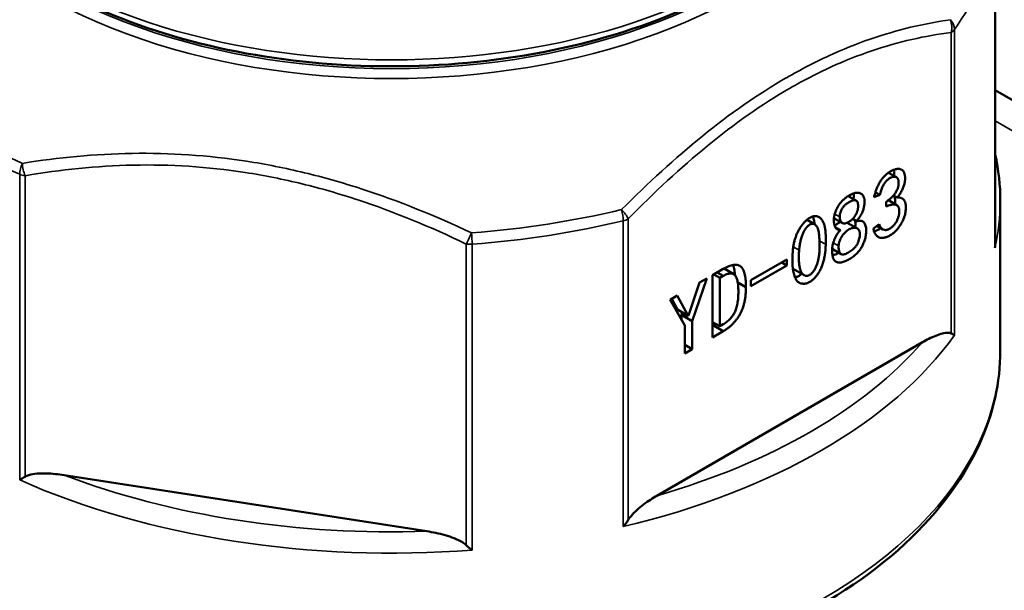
# Paper-space layout 'Sheet_1' of a CAD drawing. Header units: millimetres. Extents: x 0.8 to 58.3, y 0.8 to 58.3.
# Tile 7 of 42: x 8.87 to 10.143, y 12.417 to 13.155. Entities that reach past the tile are written whole.
import ezdxf

# ---------------------------------------------------------------- set-up
doc = ezdxf.new("R2010")
doc.units = ezdxf.units.MM
doc.layers.add('Visible (ISO)', color=7, linetype='Continuous', lineweight=50)
doc.layers.add('Visible Narrow (ISO)', color=7, linetype='Continuous', lineweight=35)

psp = doc.layouts.new('Sheet_1')

# ---------------------------------------------------------------- linework, layer by layer
at = {"layer": 'Visible (ISO)'}
for p, q in [((10.13128, 13.2564), (10.13128, 12.86334)), ((10.03666, 13.14817), (10.03666, 13.14817)), ((10.00056, 13.13925), (10.00056, 13.13925)), ((10.13128, 13.06377), (10.78093, 12.6887)), ((10.00364, 12.95107), (9.99346, 12.95694)), ((9.95158, 12.9209), (9.94135, 12.9268)), ((9.97475, 12.92542), (9.98208, 12.92824)), ((9.98208, 12.92824), (9.97648, 12.93147)), ((10.00487, 12.92495), (10.00003, 12.92774)), ((9.99063, 12.91343), (9.99063, 12.91954)), ((10.00405, 12.91521), (9.99325, 12.92144)), ((10.13806, 12.92001), (10.13806, 12.72714)), ((9.93396, 12.89199), (9.92294, 12.89836)), ((9.89797, 12.89042), (9.88807, 12.89614)), ((9.9312, 12.88288), (9.92451, 12.88675)), ((9.95334, 12.88487), (9.94022, 12.89244)), ((9.95196, 12.8944), (9.94712, 12.89719)), ((9.98126, 12.89064), (9.97394, 12.885)), ((9.98615, 12.8838), (9.97828, 12.88834)), ((9.9321, 12.85184), (9.92067, 12.85843)), ((9.81562, 12.81803), (9.86201, 12.84482)), ((9.86201, 12.8373), (9.81562, 12.81051)), ((9.86201, 12.8373), (9.8555, 12.84106)), ((9.86201, 12.84482), (9.86201, 12.8373)), ((9.76596, 12.82461), (9.7798, 12.8326)), ((9.76596, 12.74424), (9.76596, 12.82461)), ((9.76759, 12.82555), (9.77532, 12.82108)), ((9.7798, 12.82367), (9.77207, 12.82813)), ((9.7798, 12.82367), (9.77532, 12.82108)), ((9.77532, 12.82108), (9.77532, 12.75858)), ((9.79332, 12.82589), (9.78077, 12.83314)), ((9.88424, 12.82453), (9.87032, 12.83257)), ((9.74927, 12.81497), (9.73503, 12.77244)), ((9.73951, 12.76516), (9.75864, 12.82038)), ((9.74927, 12.81497), (9.75864, 12.82038)), ((9.8091, 12.8091), (9.79856, 12.81519)), ((9.81562, 12.81051), (9.81562, 12.81803)), ((9.71102, 12.79289), (9.72038, 12.79829)), ((9.73462, 12.77221), (9.72038, 12.79829)), ((9.71102, 12.79289), (9.73014, 12.75975)), ((9.71313, 12.79411), (9.7207, 12.78024)), ((9.73462, 12.77221), (9.7207, 12.78024)), ((9.72681, 12.77672), (9.72559, 12.77319)), ((9.73951, 12.76516), (9.72559, 12.77319)), ((9.72559, 12.77319), (9.72559, 12.76765)), ((9.73462, 12.77221), (9.73503, 12.77244)), ((9.73014, 12.72357), (9.73014, 12.75975)), ((9.73951, 12.76516), (9.73951, 12.72897)), ((9.76596, 12.76398), (9.77532, 12.75858)), ((9.7798, 12.75223), (9.76596, 12.76022)), ((9.77532, 12.75858), (9.7798, 12.76116)), ((9.7798, 12.75223), (9.76596, 12.74424)), ((9.69407, 12.53966), (10.03729, 12.73782)), ((9.73951, 12.72897), (9.73014, 12.73438)), ((9.73951, 12.72897), (9.73014, 12.72357)), ((8.92772, 12.56617), (9.39657, 12.49364))]:
    psp.add_line(p, q, dxfattribs=at)
for centre, major_axis, ratio, start_param, end_param in [((9.35066, 12.93608), (0.31496, 0), 0.5773503, 6.2273688, 6.2273756), ((9.35066, 12.93608), (0.31496, 0), 0.5773503, 6.2273688, 6.2273756), ((10.11111, 12.86127), (0.00323, 0.02741), 0.7264146, 4.7418406, 4.8732119), ((10.06014, 12.75145), (0.02007, -0.0064), 0.1496435, 0.434941, 0.8249502), ((8.88224, 12.56923), (-0.01995, -0.01291), 0.0644588, 0.8700346, 1.2600464), ((9.64269, 12.51044), (-0.01727, -0.02167), 0.4659015, 1.4404184, 1.830428), ((9.45249, 12.48102), (-0.0193, 0.0178), 0.2779692, 1.5615031, 1.9515145)]:
    psp.add_ellipse(centre, major_axis=major_axis, ratio=ratio, start_param=start_param, end_param=end_param, dxfattribs=at)
for points, knots in [([(8.72074, 13.46649), (8.72074, 13.42765), (8.73102, 13.38891), (8.77097, 13.31475), (8.80127, 13.27946), (8.87941, 13.21556), (8.92784, 13.18718), (9.03736, 13.14089), (9.09849, 13.12302), (9.22701, 13.09951), (9.29436, 13.09386), (9.42866, 13.09521), (9.49557, 13.10222), (9.62243, 13.12825), (9.68235, 13.14728), (9.78927, 13.19577), (9.83624, 13.22524), (9.91199, 13.29204), (9.94089, 13.32936), (9.97318, 13.40054), (9.98058, 13.43349), (9.98058, 13.46649)], [5.4977871, 5.4977871, 5.4977871, 5.4977871, 5.7992576, 5.7992576, 6.1124995, 6.1124995, 6.4366296, 6.4366296, 6.7618096, 6.7618096, 7.0861016, 7.0861016, 7.4100391, 7.4100391, 7.7344127, 7.7344127, 8.0596624, 8.0596624, 8.3832413, 8.3832413, 8.6393798, 8.6393798, 8.6393798, 8.6393798]), ([(10.13806, 12.92001), (10.13806, 12.94028), (10.13582, 12.96055), (10.13134, 12.98072), (10.13131, 12.98086), (10.13128, 12.981)], [2.35619449, 2.35619449, 2.35619449, 2.35619449, 2.48358064, 2.48358064, 2.48445155, 2.48445155, 2.48445155, 2.48445155]), ([(10.00487, 12.92495), (10.00549, 12.92577), (10.00669, 12.92738), (10.00834, 12.92984), (10.00982, 12.93224), (10.01109, 12.9346), (10.01217, 12.9369), (10.01306, 12.93916), (10.01376, 12.94137), (10.01425, 12.94351), (10.01459, 12.94556), (10.01482, 12.94752), (10.01493, 12.94937), (10.01491, 12.95111), (10.01478, 12.95276), (10.01451, 12.95428), (10.01413, 12.95572), (10.01363, 12.95702), (10.01303, 12.95821), (10.01231, 12.95924), (10.01149, 12.96009), (10.01059, 12.96083), (10.00955, 12.96133), (10.00844, 12.96173), (10.0072, 12.96191), (10.00588, 12.96197), (10.00448, 12.96185), (10.00302, 12.96161), (10.0015, 12.96118), (9.99993, 12.96061), (9.99829, 12.95983), (9.9966, 12.95896), (9.99485, 12.95788), (9.99307, 12.9567), (9.99131, 12.95537), (9.98961, 12.95394), (9.98801, 12.95243), (9.9865, 12.9508), (9.98509, 12.94909), (9.98378, 12.94727), (9.98255, 12.94538), (9.98106, 12.9427), (9.97937, 12.93919), (9.97757, 12.93478), (9.97601, 12.93016), (9.97518, 12.92702), (9.97475, 12.92542)], [0, 0, 0, 0, 0.02808, 0.0545016, 0.0795533, 0.1034016, 0.1261239, 0.1482191, 0.1696859, 0.1908126, 0.2116398, 0.2318242, 0.2512804, 0.2705016, 0.2892295, 0.3080037, 0.3265137, 0.3451135, 0.3635087, 0.3817547, 0.3994965, 0.4171862, 0.4349565, 0.4529668, 0.4712841, 0.4902693, 0.5095347, 0.5290949, 0.5487576, 0.5688763, 0.5897244, 0.6110592, 0.6329511, 0.6558662, 0.6785813, 0.7004617, 0.7216457, 0.7421858, 0.7626286, 0.7825838, 0.8027097, 0.8230326, 0.864525, 0.9075113, 0.9525356, 1, 1, 1, 1]), ([(9.98208, 12.92824), (9.98235, 12.92926), (9.98287, 12.93121), (9.98379, 12.93406), (9.98479, 12.93668), (9.98583, 12.93908), (9.98698, 12.94126), (9.98817, 12.94322), (9.98944, 12.94497), (9.9908, 12.94646), (9.99217, 12.94774), (9.99352, 12.94886), (9.99485, 12.94981), (9.99617, 12.95055), (9.99746, 12.95112), (9.99874, 12.95153), (9.99999, 12.95172), (10.00121, 12.95176), (10.00236, 12.95161), (10.00338, 12.95125), (10.00425, 12.95069), (10.00501, 12.94995), (10.00559, 12.94897), (10.00605, 12.94781), (10.00637, 12.94646), (10.00652, 12.94493), (10.00655, 12.94331), (10.00647, 12.94167), (10.00622, 12.94002), (10.00586, 12.93838), (10.00536, 12.93674), (10.00472, 12.93511), (10.00395, 12.93347), (10.00304, 12.93184), (10.00199, 12.93023), (10.0008, 12.92862), (9.99946, 12.92706), (9.99797, 12.92551), (9.99635, 12.92397), (9.99457, 12.92247), (9.99265, 12.92095), (9.99132, 12.92002), (9.99063, 12.91954)], [0, 0, 0, 0, 0.0397266, 0.0762329, 0.1099572, 0.1412221, 0.1698696, 0.196704, 0.2221892, 0.2467898, 0.2707676, 0.2936147, 0.3158495, 0.3376925, 0.3591792, 0.3808003, 0.402957, 0.4257531, 0.4481868, 0.4697904, 0.4909221, 0.511761, 0.5329835, 0.5546686, 0.5771375, 0.6011468, 0.6250021, 0.6478974, 0.6698584, 0.6913083, 0.7123399, 0.7332663, 0.7546057, 0.7764473, 0.7990768, 0.8226116, 0.8477632, 0.8743368, 0.902523, 0.9329698, 0.9653721, 1, 1, 1, 1]), ([(10.00082, 12.96092), (10.00083, 12.96088), (10.0009, 12.9603), (10.001, 12.95915), (10.00101, 12.95741), (10.0009, 12.95555), (10.00072, 12.95402), (10.00059, 12.9531), (10.00054, 12.95285)], [0.709043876, 0.709043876, 0.709043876, 0.709043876, 0.710770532, 0.72949839, 0.74871961, 0.768175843, 0.788360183, 0.796055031, 0.796055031, 0.796055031, 0.796055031]), ([(9.95196, 12.8944), (9.95258, 12.89512), (9.95378, 12.89651), (9.95545, 12.89868), (9.95693, 12.90085), (9.95823, 12.90303), (9.95933, 12.9052), (9.96026, 12.90737), (9.96101, 12.90953), (9.96153, 12.91166), (9.96193, 12.91372), (9.96224, 12.91569), (9.96241, 12.91753), (9.96252, 12.91927), (9.96248, 12.92087), (9.96236, 12.92236), (9.96209, 12.92371), (9.96164, 12.92534), (9.96087, 12.9271), (9.95965, 12.92875), (9.95819, 12.92995), (9.95648, 12.93063), (9.95468, 12.93094), (9.95294, 12.93112), (9.95122, 12.93098), (9.94954, 12.93063), (9.94782, 12.93005), (9.94604, 12.92932), (9.94415, 12.9284), (9.94219, 12.92731), (9.94022, 12.92612), (9.93829, 12.92478), (9.93644, 12.92334), (9.93466, 12.9218), (9.93294, 12.9201), (9.93131, 12.91817), (9.92977, 12.91601), (9.92833, 12.91367), (9.927, 12.91127), (9.92586, 12.90884), (9.92485, 12.90648), (9.92404, 12.90413), (9.92342, 12.90178), (9.92302, 12.89939), (9.92281, 12.89693), (9.92282, 12.89448), (9.92301, 12.89213), (9.92339, 12.88997), (9.92393, 12.88805), (9.92465, 12.88633), (9.9257, 12.88494), (9.92715, 12.88389), (9.92901, 12.88319), (9.93045, 12.88299), (9.9312, 12.88288)], [0, 0, 0, 0, 0.0211111, 0.041009, 0.0600128, 0.078005, 0.0955257, 0.1125688, 0.1294957, 0.146505, 0.1632668, 0.179345, 0.1947787, 0.2095181, 0.2237725, 0.2374801, 0.2509135, 0.2641115, 0.2894086, 0.3133234, 0.3362788, 0.3590992, 0.3811994, 0.4016507, 0.4205243, 0.4382131, 0.4556154, 0.4738841, 0.4930999, 0.5133324, 0.533569, 0.5532842, 0.5722541, 0.5909113, 0.6091877, 0.6276938, 0.6468258, 0.6667925, 0.6868525, 0.7060995, 0.7248452, 0.7430056, 0.7613742, 0.7806711, 0.8013166, 0.8232295, 0.8453854, 0.8665748, 0.8869502, 0.9066129, 0.9266911, 0.9485159, 0.972884, 1, 1, 1, 1]), ([(9.94843, 12.93025), (9.94849, 12.92982), (9.94857, 12.92886), (9.9486, 12.92731), (9.94849, 12.92557), (9.94836, 12.92408), (9.94823, 12.92316), (9.94818, 12.92286)], [0.763873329, 0.763873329, 0.763873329, 0.763873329, 0.776227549, 0.790481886, 0.805221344, 0.820654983, 0.827975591, 0.827975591, 0.827975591, 0.827975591]), ([(9.97394, 12.885), (9.97408, 12.88424), (9.97436, 12.88276), (9.97498, 12.88077), (9.97569, 12.87896), (9.97657, 12.87742), (9.97752, 12.87605), (9.97864, 12.87496), (9.97988, 12.87408), (9.98124, 12.87344), (9.9827, 12.87302), (9.98422, 12.8728), (9.9858, 12.87274), (9.98747, 12.87293), (9.98918, 12.87327), (9.99097, 12.87387), (9.99281, 12.87461), (9.9947, 12.87557), (9.99659, 12.87669), (9.99846, 12.878), (10.00027, 12.87944), (10.00203, 12.88103), (10.00374, 12.88279), (10.0054, 12.88471), (10.00701, 12.88678), (10.00855, 12.88898), (10.00999, 12.89126), (10.01127, 12.89359), (10.01242, 12.89594), (10.0134, 12.8983), (10.0142, 12.90069), (10.01485, 12.90309), (10.01535, 12.90551), (10.01567, 12.9079), (10.01586, 12.91022), (10.01592, 12.91239), (10.01587, 12.91438), (10.01567, 12.91617), (10.01536, 12.91779), (10.01492, 12.91924), (10.01435, 12.9205), (10.0134, 12.92189), (10.01198, 12.92329), (10.00994, 12.92444), (10.00756, 12.92503), (10.00578, 12.92497), (10.00487, 12.92495)], [0, 0, 0, 0, 0.026071, 0.050992, 0.0750221, 0.0980571, 0.1204292, 0.1424477, 0.1641285, 0.1856782, 0.2071653, 0.2280843, 0.2490638, 0.2700993, 0.29109, 0.3124763, 0.3343033, 0.3566494, 0.3791304, 0.4010219, 0.4226478, 0.4439937, 0.4654567, 0.4872241, 0.5092319, 0.5318878, 0.5544654, 0.5765052, 0.5980673, 0.6197741, 0.6412262, 0.6631227, 0.6854919, 0.7084793, 0.7314272, 0.753032, 0.7735755, 0.7930045, 0.81161, 0.8295292, 0.8469835, 0.86402, 0.8974377, 0.9307295, 0.9646167, 1, 1, 1, 1]), ([(10.00101, 12.92718), (10.00116, 12.92675), (10.00145, 12.9258), (10.00175, 12.92421), (10.00195, 12.92242), (10.002, 12.92043), (10.00195, 12.91844), (10.00185, 12.91711), (10.00179, 12.91651)], [0.17162414, 0.17162414, 0.17162414, 0.17162414, 0.18839004, 0.20699545, 0.2264245, 0.24696799, 0.26857284, 0.28596365, 0.28596365, 0.28596365, 0.28596365]), ([(9.93039, 12.8998), (9.93038, 12.90056), (9.93048, 12.90211), (9.93096, 12.90455), (9.93171, 12.907), (9.93261, 12.90905), (9.93348, 12.91067), (9.93426, 12.91187), (9.93515, 12.91302), (9.93615, 12.91415), (9.93725, 12.91523), (9.93846, 12.91629), (9.93978, 12.91731), (9.94117, 12.91826), (9.94258, 12.91915), (9.94394, 12.9199), (9.94523, 12.92051), (9.94644, 12.92097), (9.94758, 12.92128), (9.94864, 12.92143), (9.94963, 12.92147), (9.95053, 12.92132), (9.95136, 12.92106), (9.95206, 12.9206), (9.95269, 12.92002), (9.9532, 12.91926), (9.95362, 12.91835), (9.95391, 12.91729), (9.9541, 12.91606), (9.95421, 12.91472), (9.95421, 12.91374), (9.95419, 12.91323), (9.95419, 12.91321)], [0, 0, 0, 0, 0.0539243, 0.1055894, 0.1566824, 0.2087066, 0.2354327, 0.2628125, 0.2913965, 0.320954, 0.3527599, 0.3867077, 0.422943, 0.4617009, 0.5007275, 0.5380867, 0.5731284, 0.6064627, 0.6383216, 0.6689703, 0.6985279, 0.7276779, 0.7560103, 0.783878, 0.8117064, 0.8400121, 0.8689009, 0.8991763, 0.930823, 0.9646016, 0.9986682, 1, 1, 1, 1]), ([(9.95419, 12.91321), (9.95417, 12.91275), (9.9541, 12.91181), (9.95391, 12.91038), (9.9536, 12.90891), (9.9532, 12.90743), (9.95268, 12.90594), (9.95206, 12.90445), (9.95136, 12.90296), (9.95055, 12.9015), (9.94963, 12.90012), (9.94863, 12.89879), (9.94752, 12.89757), (9.94633, 12.8964), (9.94503, 12.89533), (9.94364, 12.89434), (9.94219, 12.89343), (9.94075, 12.89267), (9.93937, 12.89206), (9.93809, 12.89165), (9.93691, 12.89144), (9.93583, 12.8914), (9.93486, 12.89158), (9.93398, 12.89194), (9.93299, 12.89267), (9.93196, 12.89385), (9.93105, 12.89555), (9.93051, 12.89754), (9.93039, 12.89903), (9.93039, 12.8998)], [0, 0, 0, 0, 0.031629, 0.0636803, 0.0947467, 0.1263081, 0.1575124, 0.1890551, 0.2209879, 0.2532147, 0.2850101, 0.3171191, 0.3501718, 0.3844381, 0.4201866, 0.4582162, 0.498473, 0.5387298, 0.5763519, 0.6116999, 0.6455781, 0.6778885, 0.7093081, 0.7401596, 0.7715523, 0.8324556, 0.8899321, 0.9451895, 1, 1, 1, 1]), ([(9.99063, 12.91343), (9.99131, 12.91371), (9.99265, 12.91425), (9.99457, 12.9149), (9.99634, 12.9154), (9.99797, 12.91578), (9.99945, 12.91596), (10.00079, 12.91604), (10.00198, 12.91593), (10.00303, 12.91568), (10.00396, 12.91529), (10.00477, 12.91474), (10.00546, 12.91403), (10.00607, 12.91319), (10.00654, 12.91216), (10.00691, 12.91101), (10.00719, 12.90971), (10.00733, 12.90826), (10.00738, 12.90674), (10.0073, 12.90517), (10.00713, 12.90359), (10.00681, 12.90197), (10.00641, 12.90034), (10.00588, 12.89868), (10.00523, 12.89701), (10.00448, 12.89533), (10.00365, 12.89369), (10.00273, 12.89213), (10.00172, 12.8907), (10.00066, 12.88935), (9.99952, 12.88811), (9.99831, 12.887), (9.99703, 12.88598), (9.99571, 12.88508), (9.99438, 12.88434), (9.99309, 12.88373), (9.99185, 12.88326), (9.99068, 12.88302), (9.98954, 12.88287), (9.98849, 12.88296), (9.98749, 12.88319), (9.98622, 12.88369), (9.98481, 12.88468), (9.98335, 12.88625), (9.98212, 12.88821), (9.98155, 12.88982), (9.98126, 12.89064)], [0, 0, 0, 0, 0.0326631, 0.0631791, 0.0918401, 0.1181987, 0.1429416, 0.1660085, 0.1872064, 0.207128, 0.2261504, 0.2446455, 0.2630083, 0.2817829, 0.3004525, 0.3199581, 0.3399506, 0.3610331, 0.382231, 0.4027446, 0.4229522, 0.4428209, 0.4626966, 0.4826071, 0.5029581, 0.523593, 0.5441485, 0.5639628, 0.583313, 0.6025296, 0.6218181, 0.6414794, 0.6616086, 0.6826437, 0.7035957, 0.7236933, 0.7433164, 0.7625272, 0.781324, 0.8001869, 0.8191247, 0.8385049, 0.8778232, 0.9172028, 0.9578455, 1, 1, 1, 1]), ([(9.91233, 12.86432), (9.91239, 12.86603), (9.91247, 12.86978), (9.91239, 12.87537), (9.912, 12.8809), (9.91145, 12.88512), (9.91082, 12.88819), (9.91025, 12.89029), (9.90956, 12.89221), (9.90874, 12.89393), (9.90782, 12.8955), (9.90678, 12.89688), (9.90563, 12.89809), (9.90437, 12.89911), (9.90302, 12.89993), (9.90162, 12.90053), (9.90015, 12.90085), (9.89862, 12.90093), (9.89703, 12.90077), (9.89537, 12.90036), (9.89366, 12.89968), (9.89192, 12.89877), (9.89019, 12.8977), (9.88851, 12.89651), (9.88691, 12.89521), (9.88536, 12.89382), (9.88389, 12.8923), (9.88249, 12.89067), (9.88116, 12.88895), (9.87949, 12.8865), (9.87756, 12.88329), (9.87553, 12.87925), (9.87378, 12.87506), (9.87255, 12.87145), (9.87174, 12.86846), (9.87118, 12.86608), (9.8707, 12.86357), (9.87028, 12.86094), (9.86994, 12.85819), (9.86967, 12.85532), (9.86946, 12.85232), (9.86937, 12.8503), (9.86934, 12.84927)], [0, 0, 0, 0, 0.0463795, 0.103172, 0.1565695, 0.2067807, 0.2306993, 0.2539443, 0.2766456, 0.2987587, 0.3204734, 0.3419689, 0.36314, 0.3843307, 0.4050916, 0.4248802, 0.4438971, 0.4624485, 0.4807514, 0.4990316, 0.5174895, 0.5362265, 0.5549497, 0.5729776, 0.5904088, 0.6075146, 0.6243196, 0.6411284, 0.6578682, 0.6746771, 0.7085696, 0.7426077, 0.7774224, 0.8132787, 0.8320643, 0.8521668, 0.8732935, 0.8958499, 0.9198511, 0.9451825, 0.9718944, 1, 1, 1, 1]), ([(9.89555, 12.90037), (9.89557, 12.90033), (9.89585, 12.89967), (9.89633, 12.89832), (9.8969, 12.89623), (9.89743, 12.89362), (9.89771, 12.89168), (9.89786, 12.89049)], [0.72163513, 0.72163513, 0.72163513, 0.72163513, 0.72335442, 0.74605571, 0.76930068, 0.79321931, 0.8286924, 0.8286924, 0.8286924, 0.8286924]), ([(9.87789, 12.85703), (9.87799, 12.85813), (9.87821, 12.86028), (9.87862, 12.86344), (9.87913, 12.86643), (9.87974, 12.86927), (9.88041, 12.87194), (9.88116, 12.87445), (9.88201, 12.87679), (9.88292, 12.87897), (9.88392, 12.88097), (9.88494, 12.8828), (9.88601, 12.88446), (9.88711, 12.88594), (9.88827, 12.88724), (9.88945, 12.88836), (9.89067, 12.88932), (9.89192, 12.89007), (9.89315, 12.89062), (9.89434, 12.89099), (9.89547, 12.89112), (9.89653, 12.89104), (9.89752, 12.89069), (9.89845, 12.89016), (9.89929, 12.88937), (9.90036, 12.88808), (9.90148, 12.88609), (9.90256, 12.88338), (9.90334, 12.88032), (9.90376, 12.87686), (9.90401, 12.87312), (9.90421, 12.86917), (9.9043, 12.86494), (9.90437, 12.86092), (9.90431, 12.85826), (9.90426, 12.85709)], [0, 0, 0, 0, 0.0400226, 0.0773693, 0.112368, 0.145118, 0.1756677, 0.2039331, 0.2303739, 0.2550888, 0.2783047, 0.2999876, 0.3201789, 0.3394481, 0.3579956, 0.3760609, 0.3939734, 0.4122848, 0.4304788, 0.4483995, 0.4657239, 0.4835055, 0.5017277, 0.5210662, 0.5411838, 0.5627181, 0.6073999, 0.6521354, 0.6978717, 0.7448767, 0.7940004, 0.8456898, 0.8997477, 0.9566546, 1, 1, 1, 1]), ([(9.92062, 12.85704), (9.92063, 12.85612), (9.92065, 12.85435), (9.92085, 12.85186), (9.92117, 12.84959), (9.92158, 12.8475), (9.92222, 12.84569), (9.92307, 12.84414), (9.92417, 12.84291), (9.92549, 12.84195), (9.92699, 12.84125), (9.92872, 12.84094), (9.93058, 12.84084), (9.93265, 12.84112), (9.93491, 12.84171), (9.93736, 12.84264), (9.94001, 12.84385), (9.94279, 12.84537), (9.94555, 12.84705), (9.94812, 12.84885), (9.95045, 12.85067), (9.95253, 12.8526), (9.95438, 12.85457), (9.95602, 12.85656), (9.95746, 12.85858), (9.95869, 12.86067), (9.9598, 12.86284), (9.96085, 12.86512), (9.96183, 12.86755), (9.9628, 12.87014), (9.96361, 12.87294), (9.9642, 12.87594), (9.9645, 12.87913), (9.96463, 12.88246), (9.96447, 12.88568), (9.96395, 12.88855), (9.96305, 12.89093), (9.96199, 12.89251), (9.96097, 12.89354), (9.96006, 12.89413), (9.95901, 12.89454), (9.95786, 12.89486), (9.95656, 12.89496), (9.95515, 12.89493), (9.95361, 12.89476), (9.95252, 12.89452), (9.95196, 12.8944)], [0, 0, 0, 0, 0.025693, 0.0500067, 0.0731807, 0.0953094, 0.116592, 0.1373853, 0.1583507, 0.1797756, 0.2015376, 0.2236753, 0.246367, 0.2700949, 0.2952169, 0.3219705, 0.3505689, 0.3813086, 0.4118857, 0.4396757, 0.4651502, 0.4882414, 0.5098003, 0.5298844, 0.5487444, 0.5669121, 0.5852499, 0.6044686, 0.6249055, 0.6462872, 0.6694104, 0.6949202, 0.7231086, 0.7543475, 0.786107, 0.8159162, 0.8442491, 0.8719753, 0.8859234, 0.9001844, 0.9149427, 0.9301932, 0.9463646, 0.9631597, 0.9810304, 1, 1, 1, 1]), ([(9.93169, 12.89331), (9.93115, 12.89312), (9.92974, 12.89254), (9.92747, 12.89123), (9.9254, 12.88969), (9.92422, 12.88865), (9.92388, 12.88833)], [0.45614831, 0.45614831, 0.45614831, 0.45614831, 0.49499227, 0.55609494, 0.61643279, 0.64203226, 0.64203226, 0.64203226, 0.64203226]), ([(9.92896, 12.86232), (9.92898, 12.86279), (9.92905, 12.86373), (9.92923, 12.86518), (9.92956, 12.86663), (9.92997, 12.86808), (9.93046, 12.86952), (9.93109, 12.87096), (9.9318, 12.87241), (9.93288, 12.87433), (9.93444, 12.87661), (9.93654, 12.87913), (9.93888, 12.88133), (9.94138, 12.8832), (9.94396, 12.88467), (9.9465, 12.88565), (9.94891, 12.88597), (9.9508, 12.88581), (9.9522, 12.88543), (9.95314, 12.88501), (9.95397, 12.88449), (9.95467, 12.88382), (9.95524, 12.88303), (9.95571, 12.88214), (9.95604, 12.88111), (9.95631, 12.87957), (9.95642, 12.87769), (9.95633, 12.87613), (9.95626, 12.87545)], [0, 0, 0, 0, 0.0281741, 0.0555646, 0.082549, 0.1088705, 0.1350839, 0.1614891, 0.1882858, 0.2159217, 0.2713497, 0.3264958, 0.3835672, 0.4439051, 0.5050077, 0.564871, 0.6247849, 0.687001, 0.7179784, 0.7474207, 0.7758156, 0.8029562, 0.8293973, 0.8551517, 0.8812179, 0.9076231, 0.9603188, 1, 1, 1, 1]), ([(9.95022, 12.8954), (9.95033, 12.89486), (9.95057, 12.89328), (9.95071, 12.8905), (9.95061, 12.88802), (9.95051, 12.88669), (9.9505, 12.88651)], [0.196788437, 0.196788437, 0.196788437, 0.196788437, 0.213892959, 0.245652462, 0.276891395, 0.281646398, 0.281646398, 0.281646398, 0.281646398]), ([(9.98351, 12.88532), (9.98324, 12.88513), (9.98233, 12.88452), (9.98078, 12.8836), (9.97889, 12.88264), (9.97705, 12.8819), (9.9757, 12.88146), (9.97498, 12.88128), (9.97485, 12.88124)], [0.61118458, 0.61118458, 0.61118458, 0.61118458, 0.62086958, 0.64335058, 0.66569671, 0.68752371, 0.70890995, 0.71395535, 0.71395535, 0.71395535, 0.71395535]), ([(9.9312, 12.88288), (9.93074, 12.88234), (9.92984, 12.88128), (9.92857, 12.87961), (9.92739, 12.87794), (9.92631, 12.87627), (9.92535, 12.87459), (9.92448, 12.87289), (9.92371, 12.87119), (9.92284, 12.86894), (9.92196, 12.86618), (9.9212, 12.86298), (9.9207, 12.8599), (9.92065, 12.85799), (9.92062, 12.85704)], [0, 0, 0, 0, 0.0733685, 0.1438755, 0.212455, 0.2784431, 0.3431977, 0.4061851, 0.4688195, 0.5311596, 0.6528306, 0.7697968, 0.8854895, 1, 1, 1, 1]), ([(9.95626, 12.87545), (9.95624, 12.87521), (9.9561, 12.87405), (9.95571, 12.87184), (9.955, 12.8693), (9.95428, 12.86724), (9.95361, 12.86573), (9.95283, 12.86429), (9.95197, 12.86289), (9.951, 12.86156), (9.94992, 12.86029), (9.94874, 12.85909), (9.94705, 12.85757), (9.9449, 12.85591), (9.94232, 12.85417), (9.93978, 12.85282), (9.93772, 12.85196), (9.93615, 12.85151), (9.93507, 12.85132), (9.93408, 12.85128), (9.93319, 12.85141), (9.93238, 12.85165), (9.93168, 12.85208), (9.93108, 12.85266), (9.93039, 12.85362), (9.92976, 12.85512), (9.92922, 12.85721), (9.92894, 12.85963), (9.92892, 12.86139), (9.92896, 12.86232)], [0, 0, 0, 0, 0.013451, 0.0673963, 0.1240683, 0.1525099, 0.1801001, 0.2072709, 0.2344417, 0.2620319, 0.2904734, 0.3201611, 0.3511956, 0.413981, 0.4745485, 0.5339122, 0.5927924, 0.6213977, 0.6481378, 0.6740412, 0.6982915, 0.7220954, 0.7454578, 0.769046, 0.7929292, 0.8416803, 0.8915675, 0.9442225, 1, 1, 1, 1]), ([(9.86934, 12.84927), (9.86931, 12.84824), (9.86926, 12.84625), (9.86922, 12.84336), (9.86926, 12.84067), (9.86933, 12.83816), (9.86944, 12.83584), (9.86963, 12.83372), (9.86984, 12.83177), (9.87023, 12.82947), (9.87082, 12.8268), (9.87174, 12.82382), (9.87287, 12.82104), (9.87396, 12.81888), (9.87497, 12.81731), (9.87588, 12.8163), (9.87692, 12.81546), (9.87809, 12.81477), (9.87938, 12.81422), (9.88079, 12.81382), (9.88233, 12.81361), (9.88398, 12.81353), (9.88569, 12.81362), (9.88743, 12.81399), (9.88916, 12.81453), (9.89091, 12.81536), (9.89265, 12.81637), (9.89439, 12.81765), (9.89613, 12.81912), (9.89784, 12.82083), (9.89951, 12.82269), (9.90109, 12.82466), (9.90254, 12.82675), (9.90392, 12.82892), (9.90516, 12.8312), (9.90628, 12.83358), (9.90732, 12.83605), (9.90823, 12.83862), (9.90907, 12.8413), (9.90978, 12.84407), (9.91043, 12.84695), (9.91099, 12.84992), (9.91143, 12.85299), (9.91181, 12.85617), (9.9121, 12.85945), (9.91225, 12.86218), (9.91231, 12.86381), (9.91233, 12.86432)], [0, 0, 0, 0, 0.0280796, 0.0546979, 0.0798644, 0.1034295, 0.1255668, 0.1463051, 0.1656529, 0.1835009, 0.2175848, 0.2516229, 0.2854182, 0.3194879, 0.3364563, 0.3536372, 0.3710483, 0.3887285, 0.406908, 0.4255881, 0.4450124, 0.4653664, 0.4856595, 0.5051467, 0.5239731, 0.5426085, 0.5611599, 0.5798678, 0.5987659, 0.6184604, 0.6382333, 0.6576824, 0.6770733, 0.6963909, 0.7159121, 0.7359471, 0.756398, 0.7776824, 0.7998596, 0.8229721, 0.8470598, 0.8724518, 0.8988698, 0.9265876, 0.9556244, 0.9860232, 1, 1, 1, 1]), ([(9.90426, 12.85709), (9.90425, 12.85672), (9.90415, 12.85486), (9.90384, 12.85149), (9.90313, 12.84692), (9.90232, 12.84313), (9.90153, 12.84018), (9.90085, 12.83808), (9.90008, 12.8361), (9.89923, 12.83422), (9.8983, 12.83246), (9.89728, 12.83081), (9.89617, 12.82929), (9.895, 12.82788), (9.89379, 12.82664), (9.89257, 12.82559), (9.89135, 12.82478), (9.89013, 12.82419), (9.88893, 12.82381), (9.88773, 12.82365), (9.88654, 12.82371), (9.88538, 12.82399), (9.88424, 12.82448), (9.8832, 12.82524), (9.88224, 12.82619), (9.88136, 12.8274), (9.88056, 12.82882), (9.87984, 12.83048), (9.87921, 12.83237), (9.87867, 12.83449), (9.87823, 12.83679), (9.87786, 12.83924), (9.87761, 12.84184), (9.87746, 12.84459), (9.87742, 12.84749), (9.87746, 12.85053), (9.87762, 12.85372), (9.87779, 12.85591), (9.87789, 12.85703)], [0, 0, 0, 0, 0.0135922, 0.0686372, 0.1221429, 0.174433, 0.1996274, 0.2232112, 0.2456439, 0.2670013, 0.2876252, 0.3074616, 0.3271021, 0.3466408, 0.3657694, 0.3839045, 0.4015984, 0.4192923, 0.4371627, 0.4558005, 0.4753392, 0.4963892, 0.5184237, 0.5412273, 0.5650482, 0.5899748, 0.6165083, 0.644809, 0.6747305, 0.7066126, 0.7399186, 0.774076, 0.8089055, 0.8449234, 0.8819825, 0.9201442, 0.9594648, 1, 1, 1, 1]), ([(9.9291, 12.85357), (9.92902, 12.85352), (9.928, 12.85293), (9.92609, 12.85189), (9.92351, 12.85071), (9.92189, 12.85009), (9.92115, 12.84985)], [0.616284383, 0.616284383, 0.616284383, 0.616284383, 0.618691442, 0.649431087, 0.678029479, 0.702559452, 0.702559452, 0.702559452, 0.702559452]), ([(9.8091, 12.8091), (9.80909, 12.81083), (9.80906, 12.81417), (9.8087, 12.8188), (9.80815, 12.82295), (9.8074, 12.82661), (9.80639, 12.82971), (9.80518, 12.83235), (9.80373, 12.83446), (9.80203, 12.83606), (9.80011, 12.8372), (9.79793, 12.83784), (9.79551, 12.83808), (9.79284, 12.83785), (9.78993, 12.8372), (9.78677, 12.83609), (9.78337, 12.8346), (9.78102, 12.83328), (9.7798, 12.8326)], [0, 0, 0, 0, 0.0858034, 0.1652796, 0.2392392, 0.3077183, 0.3710189, 0.4300771, 0.4854036, 0.537845, 0.5889983, 0.6404107, 0.69308, 0.7478958, 0.8053286, 0.8660031, 0.9307663, 1, 1, 1, 1]), ([(9.79242, 12.83772), (9.79279, 12.83675), (9.79349, 12.83462), (9.79423, 12.83098), (9.79468, 12.82757), (9.79488, 12.82538), (9.79494, 12.8246)], [0.63010359, 0.63010359, 0.63010359, 0.63010359, 0.69228168, 0.76076083, 0.83472041, 0.87494178, 0.87494178, 0.87494178, 0.87494178]), ([(9.7798, 12.82367), (9.78059, 12.82411), (9.78212, 12.82496), (9.78435, 12.82591), (9.78641, 12.82654), (9.78834, 12.8269), (9.79011, 12.82691), (9.79173, 12.82663), (9.79319, 12.82603), (9.79451, 12.82512), (9.79566, 12.82382), (9.79666, 12.82213), (9.79748, 12.82001), (9.79817, 12.81752), (9.79868, 12.81458), (9.79908, 12.81126), (9.79929, 12.80751), (9.79932, 12.80485), (9.79934, 12.80346)], [0, 0, 0, 0, 0.0614667, 0.1194547, 0.1741139, 0.2266965, 0.2772611, 0.3272841, 0.3766773, 0.4268102, 0.4794394, 0.5361288, 0.597532, 0.6649222, 0.7385821, 0.819037, 0.9060863, 1, 1, 1, 1]), ([(9.88118, 12.8263), (9.88094, 12.8261), (9.88013, 12.82544), (9.87873, 12.82441), (9.87699, 12.8234), (9.87525, 12.82257), (9.87377, 12.82211), (9.87289, 12.8219), (9.87256, 12.82183)], [0.412214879, 0.412214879, 0.412214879, 0.412214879, 0.420132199, 0.438840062, 0.457391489, 0.476026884, 0.494853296, 0.505733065, 0.505733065, 0.505733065, 0.505733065]), ([(9.7798, 12.75223), (9.78089, 12.75289), (9.78303, 12.75417), (9.78614, 12.75641), (9.78908, 12.75881), (9.79184, 12.76143), (9.79445, 12.7642), (9.79687, 12.7672), (9.79913, 12.77037), (9.80122, 12.77373), (9.80311, 12.77732), (9.80473, 12.78117), (9.80608, 12.78525), (9.80719, 12.78957), (9.80806, 12.79413), (9.80866, 12.79893), (9.80905, 12.80398), (9.80908, 12.80735), (9.8091, 12.8091)], [0, 0, 0, 0, 0.0630484, 0.1232991, 0.1808709, 0.2366095, 0.2905941, 0.3440379, 0.3972993, 0.4507566, 0.5057123, 0.5628114, 0.6233294, 0.6879774, 0.7574114, 0.8324012, 0.9131547, 1, 1, 1, 1]), ([(9.79934, 12.80346), (9.79932, 12.80206), (9.79929, 12.79936), (9.79908, 12.79537), (9.79868, 12.79162), (9.79817, 12.78812), (9.79748, 12.78485), (9.79666, 12.78182), (9.79567, 12.77902), (9.7945, 12.77645), (9.79319, 12.77407), (9.79172, 12.77183), (9.7901, 12.76973), (9.78833, 12.76774), (9.78641, 12.76589), (9.78435, 12.76415), (9.78212, 12.76256), (9.78059, 12.76164), (9.7798, 12.76116)], [0, 0, 0, 0, 0.0946222, 0.1823282, 0.2626081, 0.3360493, 0.4035681, 0.4646968, 0.5211132, 0.5728461, 0.6224869, 0.671493, 0.7212558, 0.7718591, 0.8247107, 0.8796933, 0.9380696, 1, 1, 1, 1]), ([(10.03729, 12.73782), (10.04274, 12.74097), (10.04872, 12.74405), (10.06037, 12.74869), (10.06605, 12.75039), (10.07206, 12.75007), (10.07336, 12.74983), (10.07447, 12.74932)], [-0.15346237, -0.15346237, -0.15346237, -0.15346237, -0.09466539, -0.09466539, -0.03586841, -0.03586841, -0.0209424, -0.0209424, -0.0209424, -0.0209424]), ([(8.56326, 12.72714), (8.56326, 12.67862), (8.57624, 12.63019), (8.62672, 12.53761), (8.66488, 12.49359), (8.7631, 12.41412), (8.82375, 12.3789), (8.96081, 12.32148), (9.03724, 12.29934), (9.19795, 12.27027), (9.28217, 12.26334), (9.45004, 12.26526), (9.53366, 12.27411), (9.69209, 12.30678), (9.76686, 12.3306), (9.90014, 12.39112), (9.95859, 12.42784), (10.05281, 12.51084), (10.08867, 12.55713), (10.12885, 12.64534), (10.13806, 12.68621), (10.13806, 12.72714)], [5.4977871, 5.4977871, 5.4977871, 5.4977871, 5.8027395, 5.8027395, 6.1175257, 6.1175257, 6.4409163, 6.4409163, 6.7650428, 6.7650428, 7.0884563, 7.0884563, 7.4115924, 7.4115924, 7.7350801, 7.7350801, 8.0592732, 8.0592732, 8.3821834, 8.3821834, 8.6393798, 8.6393798, 8.6393798, 8.6393798]), ([(8.87693, 12.56406), (8.87844, 12.56498), (8.88023, 12.56569), (8.88843, 12.56821), (8.89619, 12.5686), (8.9121, 12.56821), (8.92027, 12.56732), (8.92772, 12.56617)], [0.0209424, 0.0209424, 0.0209424, 0.0209424, 0.03586841, 0.03586841, 0.09466539, 0.09466539, 0.15346237, 0.15346237, 0.15346237, 0.15346237]), ([(9.65688, 12.50823), (9.65799, 12.51002), (9.6593, 12.51176), (9.6653, 12.51901), (9.67098, 12.52388), (9.68263, 12.53269), (9.68861, 12.53651), (9.69407, 12.53966)], [-0.65910294, -0.65910294, -0.65910294, -0.65910294, -0.64417694, -0.64417694, -0.58537995, -0.58537995, -0.52658297, -0.52658297, -0.52658297, -0.52658297]), ([(9.39657, 12.49364), (9.40402, 12.49248), (9.41219, 12.49085), (9.4281, 12.48631), (9.43587, 12.48352), (9.44407, 12.47847), (9.44585, 12.4772), (9.44736, 12.47582)], [0.52533987, 0.52533987, 0.52533987, 0.52533987, 0.58413685, 0.58413685, 0.64293383, 0.64293383, 0.65785984, 0.65785984, 0.65785984, 0.65785984])]:
    psp.add_open_spline(points, degree=3, knots=knots, dxfattribs=at)
for points in [[(9.86971, 12.83297), (9.86991, 12.83283), (9.87011, 12.83269), (9.87032, 12.83257)], [(9.76902, 12.76221), (9.76801, 12.76155), (9.76698, 12.76093), (9.76596, 12.76032)]]:
    psp.add_open_spline(points, degree=3, dxfattribs=at)
at = {"layer": 'Visible Narrow (ISO)'}
for p, q in [((10.13111, 12.85973), (10.13111, 13.25489)), ((10.07875, 13.14208), (10.07875, 12.74692)), ((10.07447, 12.74932), (10.07447, 13.13837)), ((10.76096, 12.66028), (10.13128, 13.02383)), ((8.87001, 12.55993), (8.87001, 12.95509)), ((8.87693, 12.95311), (8.87693, 12.56406)), ((9.93039, 12.8998), (9.9239, 12.90355)), ((9.65046, 12.49965), (9.65046, 12.89481)), ((9.65688, 12.89728), (9.65688, 12.50823)), ((9.44736, 12.47582), (9.44736, 12.86487)), ((9.45507, 12.86458), (9.45507, 12.46942)), ((9.87789, 12.85703), (9.87036, 12.86137)), ((9.91233, 12.86432), (9.9042, 12.86902)), ((9.92896, 12.86232), (9.92204, 12.86631))]:
    psp.add_line(p, q, dxfattribs=at)
for centre, major_axis, ratio, start_param, end_param in [((9.35066, 13.4457), (0.63569, 0), 0.5773503, 3.0068066, 6.4179714), ((9.35066, 13.46649), (-0.62992, 0), 0.5773503, 0, 3.1415927), ((9.35066, 13.45041), (-0.62177, 0), 0.5773503, 0.3972548, 2.7443379), ((9.35066, 13.31517), (0.7874, 0), 0.5773503, 5.8925783, 6.1501936), ((10.06055, 13.14641), (0.01603, -0.01143), 0.7549965, 0.4939414, 1.2793367), ((9.35074, 12.93611), (0.76763, 0), 0.5773503, 0.4933418, 0.4933436), ((10.06055, 13.14641), (0.01969, 0), 0.5773503, 5.4977869, 5.8925783), ((9.35066, 13.32654), (0.78164, 0), 0.5773503, 3.7981831, 4.0557985), ((9.35066, 13.31517), (-0.7874, 0), 0.5773503, 0.6565905, 0.9142058), ((8.88203, 12.96409), (0.008, 0.01799), 0.4984057, 1.514179, 2.2995767), ((8.88203, 12.96409), (-0.00331, 0.01941), 0.4044958, 1.2420184, 2.1016533), ((8.88203, 12.96409), (-0.01969, 0), 0.5773503, 0.9142058, 1.3089972), ((9.35066, 12.92001), (0.7874, 0), 0.5773503, 6.1501936, 6.2831853), ((9.35066, 13.32654), (0.78164, 0), 0.5773503, 4.8453807, 5.1029959), ((9.64297, 12.90532), (-0.00455, 0.01915), 0.3108809, 4.0595423, 4.8449505), ((9.35066, 13.31517), (-0.7874, 0), 0.5773503, 1.7037881, 1.9614034), ((9.64297, 12.90532), (-0.01969, 0), 0.5773503, 1.9614034, 2.3561947), ((9.45246, 12.87585), (0.00152, -0.01963), 0.1082675, 0.9511293, 1.7365268), ((9.45246, 12.87585), (-0.01969, 0), 0.5773503, 1.3089967, 1.7037881), ((9.35066, 12.92001), (0.7874, 0), 0.5773503, 5.102996, 5.8925783), ((9.35066, 12.93608), (-0.76772, 0), 0.5773503, 2.0345535, 2.6778355), ((9.35066, 12.72714), (-0.7874, 0), 0.5773503, 0, 3.1415927), ((9.35066, 12.92001), (-0.7874, 0), 0.5773503, 0.9142058, 1.7037881), ((9.35066, 12.93608), (-0.76772, 0), 0.5773503, 0.987356, 1.6306379)]:
    psp.add_ellipse(centre, major_axis=major_axis, ratio=ratio, start_param=start_param, end_param=end_param, dxfattribs=at)
for points, knots in [([(10.07342, 13.15471), (10.0395, 13.14981), (9.98772, 13.13772), (9.92524, 13.11272), (9.88903, 13.09505), (9.87068, 13.08501), (9.8616, 13.07976)], [0, 0, 0, 0, 0.5007104, 0.7510656, 0.8762432, 1, 1, 1, 1]), ([(10.07447, 13.13837), (10.07516, 13.14086), (10.07547, 13.14371), (10.07528, 13.14656), (10.0751, 13.1494), (10.07443, 13.15225), (10.07342, 13.15471)], [0.00000035, 0.00000035, 0.00000035, 0.00000035, 0.50001215, 0.50001215, 0.50001215, 1, 1, 1, 1]), ([(9.65688, 12.89728), (9.69048, 12.9316), (9.7586, 12.99507), (9.83817, 13.05128), (9.89249, 13.08098), (9.92816, 13.09826), (9.98966, 13.12248), (10.04085, 13.13389), (10.07447, 13.13837)], [0, 0, 0, 0, 0.25, 0.5, 0.5625, 0.625, 0.75, 1, 1, 1, 1]), ([(9.8616, 13.07976), (9.86149, 13.0797), (9.82447, 13.05867), (9.75235, 13.00755), (9.68259, 12.94374), (9.64826, 12.90925)], [0, 0, 0, 0, 0.00141678, 0.50070839, 0.99999999, 0.99999999, 0.99999999, 0.99999999]), ([(9.4543, 12.87925), (9.40759, 12.90122), (9.33637, 12.93013), (9.25068, 12.95452), (9.20099, 12.96547), (9.12531, 12.97882), (9.01456, 12.98584), (8.92005, 12.97663), (8.87353, 12.96909)], [0, 0, 0, 0, 0.25, 0.375, 0.4375, 0.5, 0.75, 1, 1, 1, 1]), ([(8.87693, 12.95311), (8.92282, 12.96093), (9.01588, 12.97069), (9.12457, 12.96414), (9.19877, 12.95099), (9.2475, 12.94015), (9.33152, 12.91586), (9.40144, 12.8869), (9.44736, 12.86487)], [0, 0, 0, 0, 0.25, 0.5, 0.5625, 0.625, 0.75, 1, 1, 1, 1]), ([(9.64827, 12.90925), (9.65018, 12.90731), (9.65203, 12.90515), (9.65354, 12.90306), (9.65504, 12.90098), (9.65619, 12.89896), (9.65688, 12.89728)], [0.00001227, 0.00001227, 0.00001227, 0.00001227, 0.50006567, 0.50006567, 0.50006567, 0.99999965, 0.99999965, 0.99999965, 0.99999965]), ([(9.44736, 12.86487), (9.44831, 12.8668), (9.44946, 12.86917), (9.45067, 12.87168), (9.45188, 12.87418), (9.45315, 12.87683), (9.4543, 12.87925)], [0.00000035, 0.00000035, 0.00000035, 0.00000035, 0.50000193, 0.50000193, 0.50000193, 1, 1, 1, 1])]:
    psp.add_open_spline(points, degree=3, knots=knots, dxfattribs=at)

doc.saveas('drawing.dxf')
